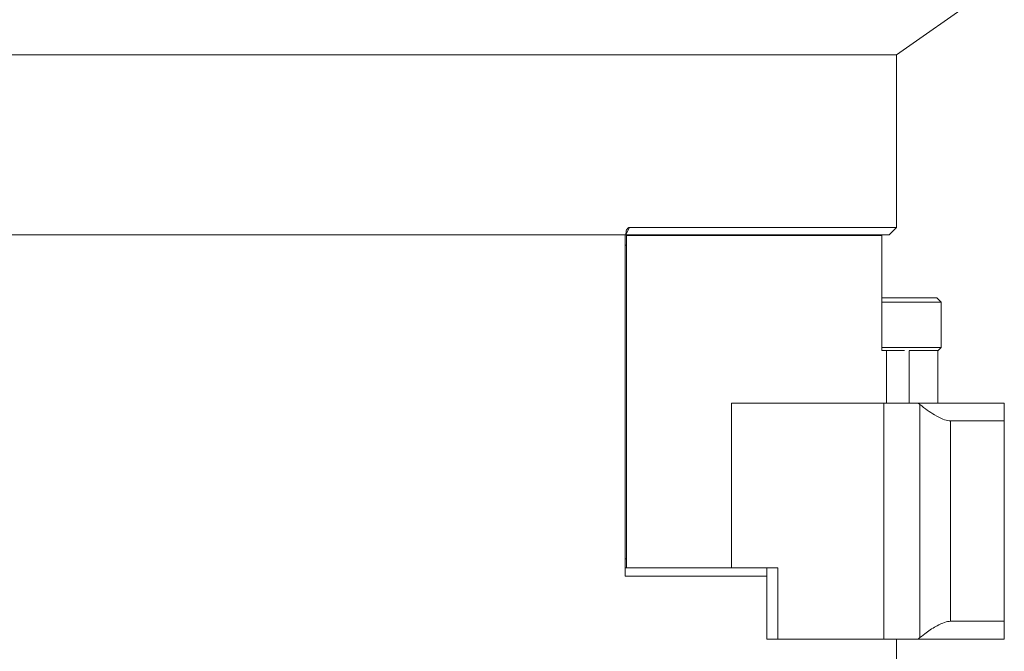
# Model space of a CAD drawing. Header units: inches. Extents: x -4 to 22.9, y -7.2 to 15.7.
# Tile 45 of 127: x -2.1 to 1.4, y 4 to 6.2. Entities that reach past the tile are written whole.
import ezdxf

# ---------------------------------------------------------------- set-up
doc = ezdxf.new("R2010")
doc.units = ezdxf.units.IN
doc.header["$MEASUREMENT"] = 0

msp = doc.modelspace()

# ---------------------------------------------------------------- linework, layer by layer
at = {"color": 7, "linetype": 'Continuous', "lineweight": 15}
for p, q in [((0.9948, 6.1059), (1.3073, 6.3247)), ((-2.8802, 6.1059), (0.9948, 6.1059)), ((0.9948, 5.5059), (0.9948, 6.1059)), ((-2.7327, 5.4809), (0.0551, 5.4809)), ((-2.7327, 5.4809), (0.0523, 5.4809)), ((0.0523, 4.2939), (0.0523, 5.4809)), ((0.9698, 5.4809), (0.055, 5.4809)), ((0.0551, 5.4848), (0.0551, 5.4809)), ((0.0573, 5.4779), (0.0573, 4.3239)), ((0.0573, 5.4779), (0.9447, 5.4779)), ((0.9948, 5.5059), (0.0679, 5.5059)), ((0.9447, 5.0789), (0.9447, 5.4779)), ((0.9698, 5.4809), (0.9948, 5.5059)), ((0.0573, 5.4449), (0.0523, 5.4449)), ((0.9447, 5.2619), (1.1351, 5.2619)), ((1.1508, 5.2463), (0.9447, 5.2463)), ((1.1508, 5.2463), (1.1351, 5.2619)), ((1.1508, 5.0895), (1.1508, 5.2463)), ((0.9447, 5.0895), (1.1508, 5.0895)), ((0.9447, 5.0789), (0.9606, 5.0789)), ((0.9606, 4.8959), (0.9606, 5.0789)), ((0.9606, 5.0789), (1.0228, 5.0789)), ((1.039, 5.0789), (1.1383, 5.0789)), ((1.1383, 5.077), (1.1508, 5.0895)), ((1.1383, 4.8959), (1.1383, 5.077)), ((0.4223, 4.8959), (0.4223, 4.3239)), ((0.4223, 4.8959), (0.9507, 4.8959)), ((0.9507, 4.0759), (0.9507, 4.8959)), ((0.9507, 4.8959), (1.0705, 4.8959)), ((1.0767, 4.8908), (1.0705, 4.8959)), ((1.0705, 4.8959), (1.3698, 4.8959)), ((1.3698, 4.8959), (1.3698, 4.8339)), ((1.0767, 4.081), (1.0767, 4.8908)), ((1.3698, 4.8339), (1.183, 4.8339)), ((1.183, 4.8339), (1.183, 4.1379)), ((1.3698, 4.8339), (1.3698, 4.1379)), ((0.0523, 4.3549), (0.0573, 4.3549)), ((0.0523, 4.3239), (0.0573, 4.3239)), ((0.4223, 4.3239), (0.0573, 4.3239)), ((0.4223, 4.3239), (0.5835, 4.3239)), ((0.5452, 4.3239), (0.5452, 4.0759)), ((0.5835, 4.3239), (0.5835, 4.0759)), ((0.5452, 4.2939), (0.0523, 4.2939)), ((1.183, 4.1379), (1.3698, 4.1379)), ((1.3698, 4.1379), (1.3698, 4.0759)), ((0.5835, 4.0759), (0.5452, 4.0759)), ((0.5835, 4.0759), (0.9507, 4.0759)), ((0.9507, 4.0759), (1.0705, 4.0759)), ((0.9948, 3.8249), (0.9948, 4.0759)), ((1.0705, 4.0759), (1.0767, 4.081)), ((1.3698, 4.0759), (1.0705, 4.0759))]:
    msp.add_line(p, q, dxfattribs=at)
at = {"color": 8, "linetype": 'Continuous', "lineweight": 15}
for p, q in [((0.0679, 5.5059), (0.0551, 5.4812)), ((1.039, 5.077), (1.039, 4.8959))]:
    msp.add_line(p, q, dxfattribs=at)
at = {"color": 7, "linetype": 'Continuous', "lineweight": 15}
for points, knots in [([(0.0679, 5.5059), (0.0671, 5.5058), (0.0651, 5.5057), (0.062, 5.5038), (0.0588, 5.5001), (0.0558, 5.4936), (0.0554, 5.488), (0.0551, 5.4848)], [0, 0, 0, 0, 0.101083, 0.2415, 0.417985, 0.65696, 1, 1, 1, 1]), ([(1.0767, 4.8908), (1.0937, 4.8777), (1.1206, 4.8571), (1.1558, 4.8395), (1.1738, 4.8343), (1.1813, 4.834), (1.183, 4.8339)], [0, 0, 0, 0, 0.449896, 0.709564, 0.934522, 1, 1, 1, 1]), ([(1.183, 4.1379), (1.1763, 4.1371), (1.1628, 4.1353), (1.1329, 4.1212), (1.1033, 4.1023), (1.084, 4.0868), (1.0767, 4.081)], [0, 0, 0, 0, 0.23821, 0.475407, 0.80299, 1, 1, 1, 1])]:
    msp.add_open_spline(points, degree=3, knots=knots, dxfattribs=at)

doc.saveas('drawing.dxf')
